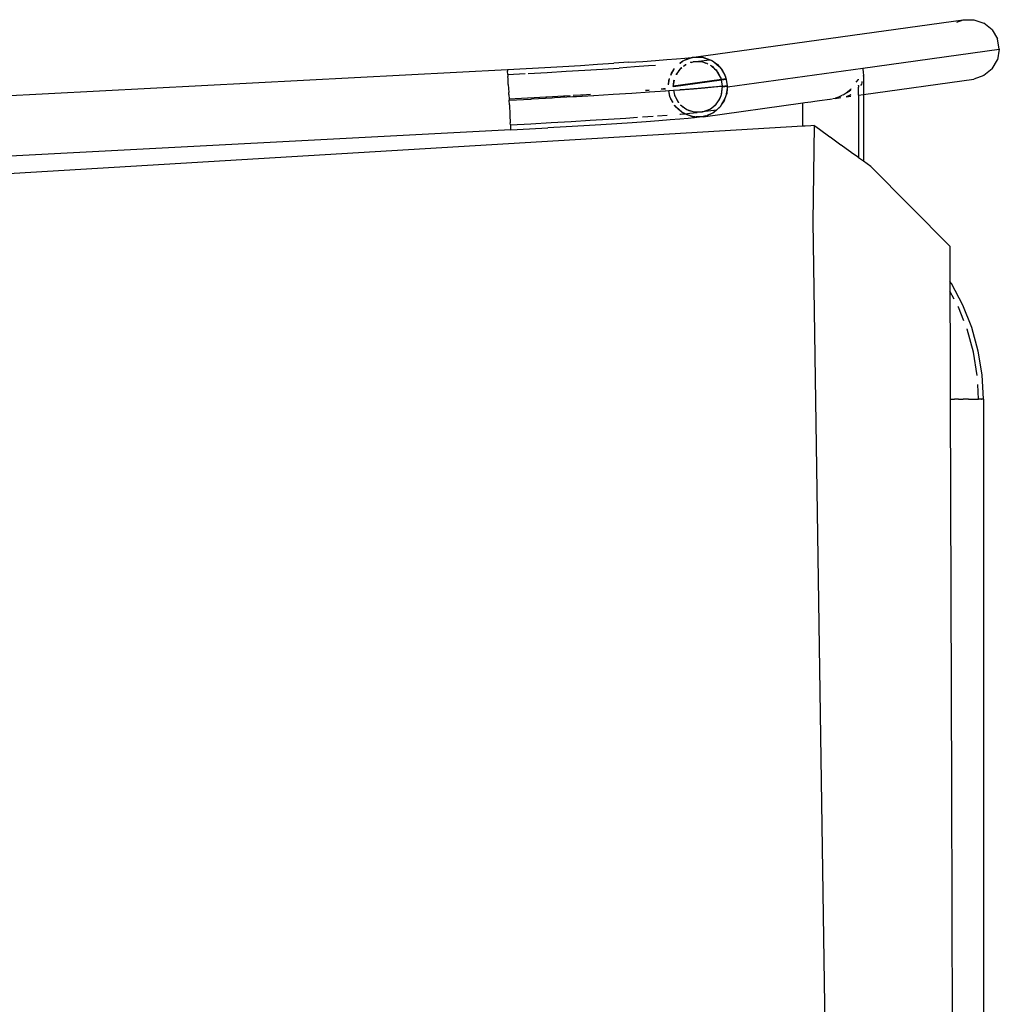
# Model space of a CAD drawing. Header units: millimetres. Extents: x 140304 to 319987, y -10756 to 142544.
# Tile 44 of 203: x 147985 to 148345, y 74099 to 74461. Entities that reach past the tile are written whole.
import ezdxf

# ---------------------------------------------------------------- set-up
doc = ezdxf.new("R2010")
doc.units = ezdxf.units.MM
doc.header["$LTSCALE"] = 10
doc.layers.get('0').update_dxf_attribs({"linetype": 'CONTINUOUS'})
doc.layers.add('furn', color=7, linetype='CONTINUOUS', true_color=0x9c9c9c)

# ---------------------------------------------------------------- blocks, each defined once
blk = doc.blocks.new('cvf')
for p, q in [((176322.6, 63166.23), (176420.59, 63179.82)), ((176418.26, 63178.98), (176420.59, 63179.82)), ((176420.59, 63179.82), (176424.53, 63179.85)), ((176424.53, 63179.85), (176428.24, 63178.55)), ((176431.26, 63176.09), (176428.24, 63178.55)), ((176431.26, 63176.09), (176433.23, 63172.76)), ((176433.91, 63168.97), (176433.23, 63172.76)), ((176383.75, 63162.03), (176433.91, 63168.97)), ((176433.91, 63168.97), (176433.23, 63165.17)), ((176273.67, 63162.7), (176280.16, 63163.08)), ((176280.16, 63163.08), (176286.39, 63163.46)), ((176286.39, 63163.46), (176292.31, 63163.83)), ((176297.87, 63164.2), (176292.31, 63163.83)), ((176297.87, 63164.2), (176303, 63164.55)), ((176305.05, 63162.86), (176299.9, 63162.49)), ((176303, 63164.55), (176307.67, 63164.89)), ((176307.7, 63163.06), (176305.05, 63162.86)), ((176307.67, 63164.89), (176311.82, 63165.21)), ((176311.82, 63165.21), (176315.42, 63165.5)), ((176315.42, 63165.5), (176318.43, 63165.78)), ((176316.53, 63163.86), (176316.56, 63163.89)), ((176316.59, 63163.81), (176316.66, 63163.86)), ((176316.6, 63163.92), (176317.26, 63164.49)), ((176316.88, 63163.81), (176316.61, 63163.79)), ((176316.73, 63163.93), (176317.53, 63164.62)), ((176317.26, 63164.49), (176317.53, 63164.62)), ((176317.53, 63164.62), (176318.26, 63164.97)), ((176317.53, 63164.62), (176317.7, 63164.76)), ((176317.7, 63164.76), (176318.26, 63164.97)), ((176318.75, 63163.29), (176317.92, 63162.68)), ((176318.57, 63163.22), (176317.92, 63162.68)), ((176318.26, 63164.97), (176320.72, 63165.89)), ((176318.26, 63164.97), (176319.81, 63165.72)), ((176318.43, 63165.78), (176320.84, 63166.02)), ((176318.75, 63163.29), (176318.57, 63163.22)), ((176318.86, 63163.37), (176318.75, 63163.29)), ((176318.92, 63163.35), (176318.86, 63163.37)), ((176319.81, 63165.72), (176320.72, 63165.89)), ((176321.4, 63164.3), (176320.41, 63164.18)), ((176320.64, 63164), (176320.61, 63164.02)), ((176321.4, 63164.3), (176320.64, 63164)), ((176320.72, 63165.89), (176321.75, 63166.08)), ((176320.72, 63165.89), (176321.19, 63166.06)), ((176320.84, 63166.02), (176321.19, 63166.06)), ((176321.19, 63166.06), (176321.23, 63166.08)), ((176321.23, 63166.08), (176321.32, 63166.08)), ((176321.32, 63166.08), (176322.6, 63166.23)), ((176321.32, 63166.08), (176321.75, 63166.08)), ((176321.48, 63164.31), (176321.4, 63164.3)), ((176321.54, 63164.33), (176321.48, 63164.31)), ((176321.54, 63164.33), (176327.49, 63165.15)), ((176321.95, 63164.33), (176321.54, 63164.33)), ((176321.75, 63166.08), (176322.6, 63166.23)), ((176321.75, 63166.08), (176324.42, 63166.08)), ((176323.74, 63164.42), (176321.95, 63164.33)), ((176323.85, 63164.33), (176321.95, 63164.33)), ((176322.6, 63166.23), (176324.42, 63166.08)), ((176323.99, 63164.43), (176323.92, 63164.43)), ((176324.26, 63164.33), (176323.99, 63164.43)), ((176324.39, 63164.33), (176324.26, 63164.33)), ((176324.71, 63164.33), (176324.39, 63164.33)), ((176325.34, 63164.1), (176324.39, 63164.33)), ((176324.42, 63166.08), (176325, 63166.08)), ((176324.42, 63166.08), (176325.17, 63166.01)), ((176325.34, 63164.1), (176324.71, 63164.33)), ((176325, 63166.08), (176325.17, 63166.01)), ((176325.17, 63166.01), (176325.42, 63165.99)), ((176325.17, 63166.01), (176327.49, 63165.15)), ((176326.52, 63163.8), (176325.34, 63164.1)), ((176326.23, 63163.77), (176325.34, 63164.1)), ((176325.42, 63165.99), (176328.1, 63165.01)), ((176326.92, 63163.57), (176326.52, 63163.8)), ((176327.49, 63165.15), (176328.35, 63164.84)), ((176328.1, 63162.87), (176327.79, 63163.05)), ((176328.1, 63162.87), (176327.88, 63163.06)), ((176328.1, 63165.01), (176328.35, 63164.84)), ((176328.77, 63162.48), (176328.1, 63162.87)), ((176329.61, 63161.58), (176328.1, 63162.87)), ((176328.35, 63164.84), (176328.55, 63164.76)), ((176328.35, 63164.84), (176329.01, 63164.36)), ((176328.55, 63164.76), (176329.01, 63164.36)), ((176329.01, 63164.36), (176330.43, 63163.36)), ((176329.01, 63164.36), (176331.03, 63162.64)), ((176330.43, 63163.36), (176331.03, 63162.64)), ((176431.26, 63161.82), (176433.23, 63165.17)), ((175893.86, 63142.74), (176253.3, 63161.57)), ((176253.3, 63161.57), (176260.18, 63161.94)), ((176253.3, 63161.57), (176253.34, 63160.91)), ((176253.4, 63159.73), (176253.34, 63160.91)), ((176253.4, 63159.73), (176259.76, 63160.07)), ((176253.4, 63159.68), (176253.4, 63159.73)), ((176253.4, 63159.73), (176253.4, 63159.68)), ((176253.4, 63159.68), (176253.44, 63158.98)), ((176260.18, 63161.94), (176266.99, 63162.32)), ((176260.85, 63160.13), (176267.85, 63160.52)), ((176266.99, 63162.32), (176273.67, 63162.7)), ((176267.85, 63160.52), (176274.88, 63160.92)), ((176274.88, 63160.92), (176281.67, 63161.32)), ((176281.67, 63161.32), (176288.15, 63161.72)), ((176288.15, 63161.72), (176294.25, 63162.11)), ((176299.9, 63162.49), (176294.25, 63162.11)), ((176313.24, 63159.47), (176314.64, 63161.93)), ((176313.24, 63159.47), (176313.5, 63160.24)), ((176313.5, 63160.24), (176314.64, 63161.93)), ((176315.26, 63159.81), (176315.18, 63159.61)), ((176315.87, 63160.62), (176315.26, 63159.81)), ((176315.87, 63160.62), (176315.32, 63159.62)), ((176316.49, 63161.43), (176315.87, 63160.62)), ((176316.16, 63161.14), (176315.87, 63160.62)), ((176316.49, 63161.43), (176316.16, 63161.14)), ((176317.31, 63162.13), (176316.49, 63161.43)), ((176316.85, 63161.9), (176316.49, 63161.43)), ((176317.15, 63162.12), (176316.85, 63161.9)), ((176329.61, 63161.58), (176328.77, 63162.48)), ((176330.13, 63161.14), (176329.61, 63161.58)), ((176330.29, 63160.86), (176329.61, 63161.58)), ((176330.29, 63160.86), (176330.13, 63161.14)), ((176330.57, 63160.56), (176330.29, 63160.86)), ((176331.52, 63158.71), (176330.29, 63160.86)), ((176331.52, 63158.71), (176330.57, 63160.56)), ((176331.03, 63162.64), (176331.45, 63162.28)), ((176331.03, 63162.64), (176331.72, 63161.82)), ((176331.45, 63162.28), (176331.72, 63161.82)), ((176331.72, 63161.82), (176332.28, 63161.15)), ((176331.72, 63161.82), (176333.07, 63159.46)), ((176332.28, 63161.15), (176333.07, 63159.46)), ((176333.07, 63159.46), (176333.36, 63158.95)), ((176333.07, 63159.46), (176333.39, 63158.76)), ((176334.03, 63155.15), (176383.75, 63162.03)), ((176383.75, 63162.03), (176383.95, 63160.19)), ((176383.99, 63159.78), (176383.86, 63159.11)), ((176383.95, 63160.19), (176383.99, 63159.78)), ((176383.99, 63159.78), (176383.99, 63158.36)), ((176428.24, 63159.32), (176424.53, 63157.98)), ((176431.26, 63161.82), (176428.24, 63159.32)), ((176253.48, 63158.18), (176253.44, 63158.98)), ((176253.6, 63156.03), (176253.48, 63158.18)), ((176253.6, 63156.03), (176253.75, 63153.16)), ((176312.44, 63155.96), (176312.84, 63158.23)), ((176312.44, 63155.96), (176312.56, 63157.51)), ((176312.56, 63157.51), (176312.81, 63158.24)), ((176331.84, 63157.85), (176314.14, 63155.4)), ((176314.17, 63155.81), (176314.14, 63155.4)), ((176314.48, 63157.64), (176314.17, 63155.81)), ((176314.31, 63157.35), (176314.17, 63155.81)), ((176331.89, 63157.62), (176314.26, 63155.18)), ((176314.43, 63157.66), (176314.31, 63157.35)), ((176330.1, 63155.33), (176332.28, 63155.6)), ((176331.73, 63158.34), (176331.52, 63158.71)), ((176331.74, 63158.27), (176331.73, 63158.34)), ((176331.78, 63158.2), (176331.74, 63158.27)), ((176331.84, 63157.85), (176331.78, 63158.2)), ((176333.51, 63158.08), (176331.84, 63157.85)), ((176331.89, 63157.62), (176331.84, 63157.85)), ((176333.55, 63157.85), (176331.89, 63157.62)), ((176332.28, 63155.6), (176331.89, 63157.62)), ((176332.27, 63155.47), (176333.94, 63155.67)), ((176332.27, 63155.47), (176332.28, 63155.6)), ((176333.36, 63158.95), (176333.39, 63158.76)), ((176333.39, 63158.76), (176333.5, 63158.53)), ((176333.39, 63158.76), (176333.51, 63158.08)), ((176333.5, 63158.53), (176334.02, 63155.68)), ((176333.51, 63158.08), (176333.55, 63157.85)), ((176333.55, 63157.85), (176333.94, 63155.67)), ((176333.94, 63155.67), (176334.02, 63155.68)), ((176333.94, 63155.67), (176333.99, 63155.39)), ((176334.02, 63155.68), (176333.99, 63155.39)), ((176381.36, 63156.87), (176382.2, 63157.94)), ((176382.2, 63157.94), (176382.23, 63158.04)), ((176382.22, 63155.76), (176382.2, 63155.78)), ((176382.2, 63155.68), (176382.22, 63155.76)), ((176382.2, 63155.68), (176382.2, 63155.03)), ((176383.26, 63156.15), (176382.91, 63155.69)), ((176383.37, 63156.7), (176383.26, 63156.15)), ((176383.47, 63157.21), (176383.37, 63156.7)), ((176383.99, 63158.36), (176383.99, 63156.77)), ((176383.99, 63152.37), (176424.53, 63157.98)), ((176383.99, 63156.77), (176383.99, 63155.28)), ((176253.78, 63152.42), (176253.75, 63153.16)), ((176253.78, 63152.42), (176253.87, 63150.7)), ((176276.26, 63151.95), (176274.41, 63151.8)), ((176276.35, 63151.92), (176276.26, 63151.95)), ((176280.07, 63152.18), (176277.41, 63152.02)), ((176280.07, 63152.18), (176277.41, 63151.98)), ((176278.65, 63151.69), (176284.85, 63152.06)), ((176280.84, 63152.19), (176280.07, 63152.18)), ((176283.73, 63152.41), (176280.84, 63152.19)), ((176283.83, 63152.38), (176283.73, 63152.41)), ((176284.85, 63152.06), (176284.95, 63152.03)), ((176284.95, 63152.03), (176292.15, 63152.47)), ((176292.15, 63152.47), (176299, 63152.9)), ((176299, 63152.9), (176305.42, 63153.33)), ((176304.83, 63153.89), (176304.03, 63153.83)), ((176305.35, 63153.87), (176304.16, 63153.78)), ((176305.34, 63153.93), (176304.83, 63153.89)), ((176305.32, 63153.36), (176305.42, 63153.37)), ((176305.42, 63153.33), (176311.36, 63153.73)), ((176310.55, 63154.41), (176309.79, 63154.34)), ((176311.26, 63154.4), (176309.97, 63154.27)), ((176311.25, 63154.5), (176310.55, 63154.41)), ((176311.25, 63153.77), (176311.35, 63153.78)), ((176311.36, 63153.73), (176312.49, 63153.82)), ((176312.86, 63151.78), (176312.49, 63153.82)), ((176312.49, 63153.82), (176312.56, 63153.82)), ((176312.56, 63153.82), (176314.23, 63153.94)), ((176312.97, 63151.54), (176312.56, 63153.82)), ((176314.14, 63155.4), (176313.84, 63155.36)), ((176314.14, 63155.4), (176314.08, 63155.26)), ((176314.14, 63155.4), (176314.12, 63155.24)), ((176314.23, 63153.94), (176314.58, 63152.11)), ((176314.23, 63153.94), (176314.28, 63153.94)), ((176314.28, 63153.94), (176316.75, 63154.12)), ((176314.28, 63153.94), (176314.58, 63152.11)), ((176314.58, 63152.11), (176314.62, 63152.03)), ((176314.62, 63152.03), (176314.63, 63151.97)), ((176314.63, 63151.97), (176314.84, 63151.6)), ((176316.64, 63154.17), (176318.71, 63154.32)), ((176316.75, 63154.12), (176321.55, 63154.49)), ((176318.71, 63154.32), (176323.28, 63154.69)), ((176321.55, 63154.49), (176325.72, 63154.83)), ((176323.28, 63154.69), (176327.09, 63155.03)), ((176325.72, 63154.83), (176329.2, 63155.15)), ((176327.09, 63155.03), (176330.1, 63155.33)), ((176329.2, 63155.15), (176331.98, 63155.43)), ((176331.46, 63151.42), (176331.84, 63152.4)), ((176331.46, 63151.42), (176331.77, 63151.97)), ((176331.77, 63151.97), (176331.84, 63152.4)), ((176331.84, 63152.4), (176332.19, 63154.5)), ((176331.84, 63152.4), (176332.05, 63152.95)), ((176331.98, 63155.43), (176332.27, 63155.47)), ((176332.05, 63152.95), (176332.19, 63154.5)), ((176332.19, 63154.5), (176332.26, 63155.35)), ((176332.19, 63154.5), (176332.3, 63155.15)), ((176332.26, 63155.35), (176332.27, 63155.47)), ((176332.3, 63155.15), (176332.26, 63155.35)), ((176332.3, 63155.15), (176333.99, 63155.39)), ((176333.49, 63151.91), (176333.14, 63150.9)), ((176333.49, 63151.91), (176333.4, 63151.36)), ((176333.93, 63154.54), (176333.49, 63151.91)), ((176333.8, 63152.79), (176333.49, 63151.91)), ((176333.93, 63154.54), (176333.8, 63152.79)), ((176333.99, 63155.39), (176333.93, 63154.54)), ((176334.03, 63155.15), (176333.93, 63154.54)), ((176333.99, 63155.39), (176334.03, 63155.15)), ((176375.76, 63151.86), (176376.14, 63152.08)), ((176376.32, 63152.14), (176376.14, 63152.08)), ((176376.56, 63152.32), (176377.67, 63152.97)), ((176378.77, 63153.54), (176377.67, 63152.82)), ((176377.67, 63152.97), (176378.3, 63153.49)), ((176379.14, 63152.09), (176377.94, 63151.62)), ((176378.24, 63151.79), (176378.76, 63152.04)), ((176378.3, 63153.49), (176379.41, 63154.39)), ((176378.76, 63152.04), (176379.42, 63152.37)), ((176379.41, 63153.96), (176378.77, 63153.54)), ((176379.41, 63152.2), (176379.14, 63152.09)), ((176379.41, 63154.39), (176379.54, 63154.56)), ((176382.2, 63153.94), (176382.2, 63155.03)), ((176382.2, 63152.95), (176382.2, 63153.94)), ((176382.2, 63152.49), (176382.2, 63152.95)), ((176382.2, 63152.12), (176382.2, 63152.49)), ((176382.2, 63152.12), (176383.99, 63152.37)), ((176382.2, 63152.12), (176382.22, 63129.18)), ((176383.99, 63155.28), (176383.99, 63154.15)), ((176383.99, 63154.15), (176383.99, 63153.2)), ((176383.99, 63153.2), (176383.99, 63152.72)), ((176383.99, 63152.72), (176383.99, 63152.37)), ((176383.99, 63152.37), (176383.99, 63127.9)), ((176260.64, 63151.06), (176253.87, 63150.7)), ((176253.87, 63150.7), (176253.88, 63150.66)), ((176260.64, 63151.06), (176253.88, 63150.66)), ((176253.88, 63150.66), (176253.89, 63150.32)), ((176253.89, 63150.32), (176261.85, 63150.71)), ((176253.89, 63150.32), (176253.9, 63150.29)), ((176253.9, 63150.29), (176261.85, 63150.71)), ((176253.99, 63148.57), (176253.9, 63150.29)), ((176253.99, 63148.57), (176254.18, 63144.95)), ((176260.84, 63151.04), (176260.64, 63151.06)), ((176267.32, 63151.43), (176260.84, 63151.04)), ((176261.85, 63150.71), (176262.27, 63150.77)), ((176262.27, 63150.77), (176269.72, 63151.15)), ((176267.72, 63151.42), (176267.32, 63151.43)), ((176273.82, 63151.8), (176267.72, 63151.42)), ((176269.72, 63151.15), (176270.55, 63151.23)), ((176270.55, 63151.23), (176277.35, 63151.62)), ((176274.41, 63151.8), (176273.82, 63151.8)), ((176277.35, 63151.62), (176277.44, 63151.59)), ((176277.44, 63151.62), (176278.65, 63151.69)), ((176277.44, 63151.59), (176278.65, 63151.69)), ((176312.97, 63151.54), (176312.86, 63151.78)), ((176313, 63151.36), (176312.97, 63151.54)), ((176313.29, 63150.85), (176312.97, 63151.54)), ((176313.29, 63150.85), (176313, 63151.36)), ((176313.91, 63149.53), (176313.29, 63150.85)), ((176314.1, 63149.44), (176313.29, 63150.85)), ((176314.91, 63148.02), (176314.67, 63148.45)), ((176315.33, 63147.66), (176314.67, 63148.45)), ((176314.84, 63151.6), (176315.79, 63149.75)), ((176314.84, 63151.6), (176316.07, 63149.44)), ((176315.79, 63149.75), (176316.07, 63149.44)), ((176316.07, 63149.44), (176316.13, 63149.39)), ((176316.07, 63149.44), (176316.12, 63149.36)), ((176316.85, 63148.61), (176317.59, 63147.83)), ((176316.88, 63148.62), (176318.26, 63147.44)), ((176325.13, 63144.23), (176361.8, 63149.3)), ((176328.28, 63147.51), (176329.87, 63148.88)), ((176328.28, 63147.51), (176329.51, 63148.41)), ((176329.51, 63148.41), (176329.87, 63148.88)), ((176329.87, 63148.88), (176330.51, 63149.71)), ((176329.87, 63148.88), (176330.2, 63149.16)), ((176330.2, 63149.16), (176330.51, 63149.71)), ((176330.51, 63149.71), (176331.46, 63151.42)), ((176330.51, 63149.71), (176331.1, 63150.49)), ((176331.1, 63150.49), (176331.46, 63151.42)), ((176331.82, 63148.53), (176331.4, 63147.9)), ((176331.82, 63148.53), (176331.54, 63148.02)), ((176333.14, 63150.9), (176331.82, 63148.53)), ((176332.86, 63150.07), (176331.82, 63148.53)), ((176333.14, 63150.9), (176332.86, 63150.07)), ((176333.4, 63151.36), (176333.14, 63150.9)), ((176361.8, 63149.3), (176362.55, 63149.41)), ((176361.8, 63140.72), (176361.8, 63149.3)), ((176362.55, 63149.41), (176364.65, 63149.7)), ((176364.65, 63149.7), (176366.14, 63149.9)), ((176366.14, 63149.9), (176367.85, 63150.14)), ((176367.85, 63150.14), (176371.7, 63150.67)), ((176371.7, 63150.67), (176371.73, 63150.67)), ((176371.73, 63150.67), (176371.8, 63150.68)), ((176371.8, 63150.68), (176372.51, 63150.78)), ((176372.78, 63150.88), (176373.76, 63151.08)), ((176373.76, 63151.08), (176374.98, 63151.55)), ((176374.87, 63151.37), (176373.76, 63151.08)), ((176373.76, 63150.96), (176375.76, 63151.23)), ((176375.43, 63151.61), (176374.87, 63151.37)), ((176374.98, 63151.55), (176375.76, 63151.86)), ((176375.76, 63151.76), (176375.43, 63151.61)), ((176377.67, 63151.63), (176378.24, 63151.79)), ((176377.67, 63151.5), (176379.41, 63151.74)), ((176377.94, 63151.62), (176377.67, 63151.57)), ((176254.18, 63144.95), (176254.19, 63144.78)), ((176254.19, 63144.78), (176254.33, 63142)), ((176308.42, 63144.54), (176311.96, 63144.8)), ((176315.33, 63147.66), (176314.91, 63148.02)), ((176315.93, 63146.95), (176315.33, 63147.66)), ((176317.35, 63145.94), (176315.33, 63147.66)), ((176317.35, 63145.94), (176315.93, 63146.95)), ((176316.61, 63145.17), (176316.85, 63145.19)), ((176316.85, 63145.19), (176318.24, 63145.31)), ((176317.81, 63145.55), (176317.35, 63145.94)), ((176318.01, 63145.47), (176317.35, 63145.94)), ((176317.59, 63147.83), (176318.26, 63147.44)), ((176318.01, 63145.47), (176317.81, 63145.55)), ((176318.24, 63145.31), (176318.01, 63145.47)), ((176318.4, 63145.33), (176318.01, 63145.47)), ((176318.26, 63145.3), (176318.24, 63145.31)), ((176318.26, 63147.44), (176318.67, 63147.08)), ((176318.26, 63147.44), (176319.17, 63146.9)), ((176318.26, 63145.3), (176318.4, 63145.33)), ((176320.94, 63144.31), (176318.26, 63145.3)), ((176318.4, 63145.33), (176320.28, 63145.5)), ((176321.19, 63144.29), (176318.4, 63145.33)), ((176318.67, 63147.08), (176319.17, 63146.9)), ((176319.17, 63146.9), (176319.84, 63146.5)), ((176319.17, 63146.9), (176321.02, 63146.21)), ((176319.84, 63146.5), (176321.02, 63146.21)), ((176320.28, 63145.5), (176323, 63145.77)), ((176321.02, 63146.21), (176321.65, 63145.98)), ((176321.02, 63146.21), (176321.97, 63145.98)), ((176321.65, 63145.98), (176321.97, 63145.98)), ((176321.97, 63145.98), (176322.37, 63145.88)), ((176321.97, 63145.98), (176324.41, 63145.98)), ((176322.37, 63145.88), (176324.41, 63145.98)), ((176324.74, 63145.98), (176323, 63145.77)), ((176324.41, 63145.98), (176324.74, 63145.98)), ((176324.82, 63145.98), (176324.74, 63145.98)), ((176324.82, 63145.98), (176324.88, 63146)), ((176324.88, 63146), (176324.96, 63146)), ((176324.96, 63146), (176327.6, 63147.02)), ((176324.96, 63146), (176327.41, 63146.87)), ((176329.99, 63146.69), (176324.96, 63146)), ((176328.1, 63145.34), (176326.55, 63144.59)), ((176328.1, 63145.34), (176326.69, 63144.81)), ((176327.41, 63146.87), (176327.6, 63147.02)), ((176327.6, 63147.02), (176328.28, 63147.51)), ((176327.6, 63147.02), (176327.79, 63147.08)), ((176327.79, 63147.08), (176328.28, 63147.51)), ((176328.83, 63145.69), (176328.1, 63145.34)), ((176328.66, 63145.55), (176328.1, 63145.34)), ((176328.83, 63145.69), (176328.66, 63145.55)), ((176329.99, 63146.69), (176328.83, 63145.69)), ((176329.1, 63145.82), (176328.83, 63145.69)), ((176331.25, 63147.69), (176329.1, 63145.82)), ((176331.13, 63147.68), (176329.99, 63146.69)), ((176331.4, 63147.9), (176331.24, 63147.77)), ((176331.4, 63147.9), (176331.25, 63147.69)), ((176331.54, 63148.02), (176331.4, 63147.9)), ((176254.37, 63141.26), (176254.33, 63142)), ((176254.37, 63141.26), (176261.91, 63141.66)), ((176254.37, 63141.26), (176254.43, 63140.08)), ((176261.91, 63141.66), (176269.37, 63142.07)), ((176269.37, 63142.07), (176276.66, 63142.49)), ((176276.66, 63142.49), (176283.71, 63142.91)), ((176287.55, 63141.3), (176281.32, 63140.92)), ((176283.71, 63142.91), (176290.44, 63143.32)), ((176293.48, 63141.67), (176287.55, 63141.3)), ((176290.44, 63143.32), (176296.77, 63143.73)), ((176299.03, 63142.04), (176293.48, 63141.67)), ((176296.77, 63143.73), (176301.08, 63144.02)), ((176304.16, 63142.39), (176299.03, 63142.04)), ((176302.82, 63144.14), (176306.77, 63144.42)), ((176308.83, 63142.73), (176304.16, 63142.39)), ((176312.98, 63143.05), (176308.83, 63142.73)), ((176316.58, 63143.34), (176312.98, 63143.05)), ((176319.6, 63143.61), (176316.58, 63143.34)), ((176322, 63143.86), (176319.6, 63143.61)), ((176321.19, 63144.29), (176320.94, 63144.31)), ((176322.12, 63144.21), (176321.19, 63144.29)), ((176321.36, 63144.23), (176321.19, 63144.29)), ((176322.12, 63144.21), (176321.36, 63144.23)), ((176323.76, 63144.07), (176322, 63143.86)), ((176323.76, 63144.07), (176322.38, 63144.19)), ((176324.61, 63144.23), (176322.45, 63144.23)), ((176324.61, 63144.23), (176323.76, 63144.07)), ((176325.64, 63144.42), (176324.61, 63144.23)), ((176325.13, 63144.23), (176324.61, 63144.23)), ((176325.64, 63144.42), (176325.13, 63144.23)), ((176326.55, 63144.59), (176325.64, 63144.42)), ((176325.87, 63144.5), (176325.64, 63144.42)), ((176361.8, 63140.72), (175829.41, 63108.8)), ((176254.47, 63139.41), (175895.02, 63120.57)), ((176254.43, 63140.08), (176254.45, 63139.74)), ((176254.45, 63139.74), (176254.47, 63139.41)), ((176254.47, 63139.41), (176261.34, 63139.78)), ((176261.34, 63139.78), (176268.15, 63140.15)), ((176274.83, 63140.53), (176268.15, 63140.15)), ((176281.32, 63140.92), (176274.83, 63140.53)), ((176362.58, 63140.76), (176361.8, 63140.72)), ((176364.65, 63140.89), (176362.58, 63140.76)), ((176365.87, 63140.96), (176364.65, 63140.89)), ((176365.87, 63140.96), (176365.4, 63105.67)), ((176366.16, 63140.75), (176365.87, 63140.96)), ((176367.85, 63139.53), (176366.16, 63140.75)), ((176371.73, 63136.74), (176367.85, 63139.53)), ((176371.77, 63136.71), (176371.73, 63136.74)), ((176373.76, 63135.27), (176371.77, 63136.71)), ((176375.76, 63133.83), (176373.76, 63135.27)), ((176375.81, 63133.79), (176375.76, 63133.83)), ((176377.67, 63132.46), (176375.81, 63133.79)), ((176379.41, 63131.2), (176377.67, 63132.46)), ((176379.51, 63131.13), (176379.41, 63131.2)), ((176382.2, 63129.19), (176379.51, 63131.13)), ((176382.22, 63129.18), (176382.2, 63129.19)), ((176383.99, 63127.9), (176382.22, 63129.18)), ((176386.72, 63125.93), (176383.99, 63127.9)), ((176386.72, 63125.93), (176415.73, 63096.73)), ((176365.4, 63105.67), (176374.06, 62532.98)), ((176415.73, 63096.73), (176415.77, 63083.77)), ((176416.33, 63082.93), (176415.77, 63083.77)), ((176415.77, 63083.77), (176415.77, 63082.43)), ((176415.77, 63082.43), (176415.77, 63082.24)), ((176415.77, 63082.24), (176415.78, 63080.21)), ((176417.38, 63077.18), (176415.78, 63080.21)), ((176415.78, 63080.21), (176415.86, 63056.84)), ((176420.5, 63075.06), (176416.33, 63082.93)), ((176418.9, 63074.32), (176418.79, 63074.51)), ((176420.89, 63069.3), (176418.9, 63074.32)), ((176423.79, 63066.78), (176420.5, 63075.06)), ((176422.12, 63066.22), (176422.05, 63066.37)), ((176424.44, 63057.81), (176422.12, 63066.22)), ((176426.17, 63058.2), (176423.79, 63066.78)), ((176427.61, 63049.4), (176426.17, 63058.2)), ((176415.86, 63056.84), (176415.86, 63056.16)), ((176415.86, 63056.16), (176415.86, 63055.7)), ((176415.86, 63055.7), (176415.91, 63040.5)), ((176425.84, 63049.26), (176424.44, 63057.81)), ((176428.09, 63040.5), (176427.61, 63049.4)), ((176426.32, 63040.5), (176426.03, 63045.91)), ((176415.91, 63040.5), (176416.36, 62897.15)), ((176415.91, 63040.5), (176417.48, 63040.5)), ((176418.98, 63040.5), (176417.48, 63040.5)), ((176418.98, 63040.5), (176420.59, 63040.5)), ((176422.6, 63040.5), (176420.59, 63040.5)), ((176422.6, 63040.5), (176423.41, 63040.5)), ((176423.41, 63040.5), (176425.55, 63040.5)), ((176425.55, 63040.5), (176426.32, 63040.5)), ((176427.32, 63040.5), (176426.32, 63040.5)), ((176427.32, 63040.5), (176427.48, 63040.5)), ((176428.09, 63040.5), (176427.48, 63040.5)), ((176428.09, 63040.5), (176428.15, 63040.5)), ((176428.15, 63040.5), (176428.15, 62596.18)), ((176416.36, 62897.15), (176417.32, 62596.18))]:
    blk.add_line(p, q)

msp = doc.modelspace()

# ---------------------------------------------------------------- block references
at = {"layer": 'furn', "ltscale": 0.25}
msp.add_blockref('cvf', (-28089.08, 11280.72), dxfattribs=at)

doc.saveas('drawing.dxf')
